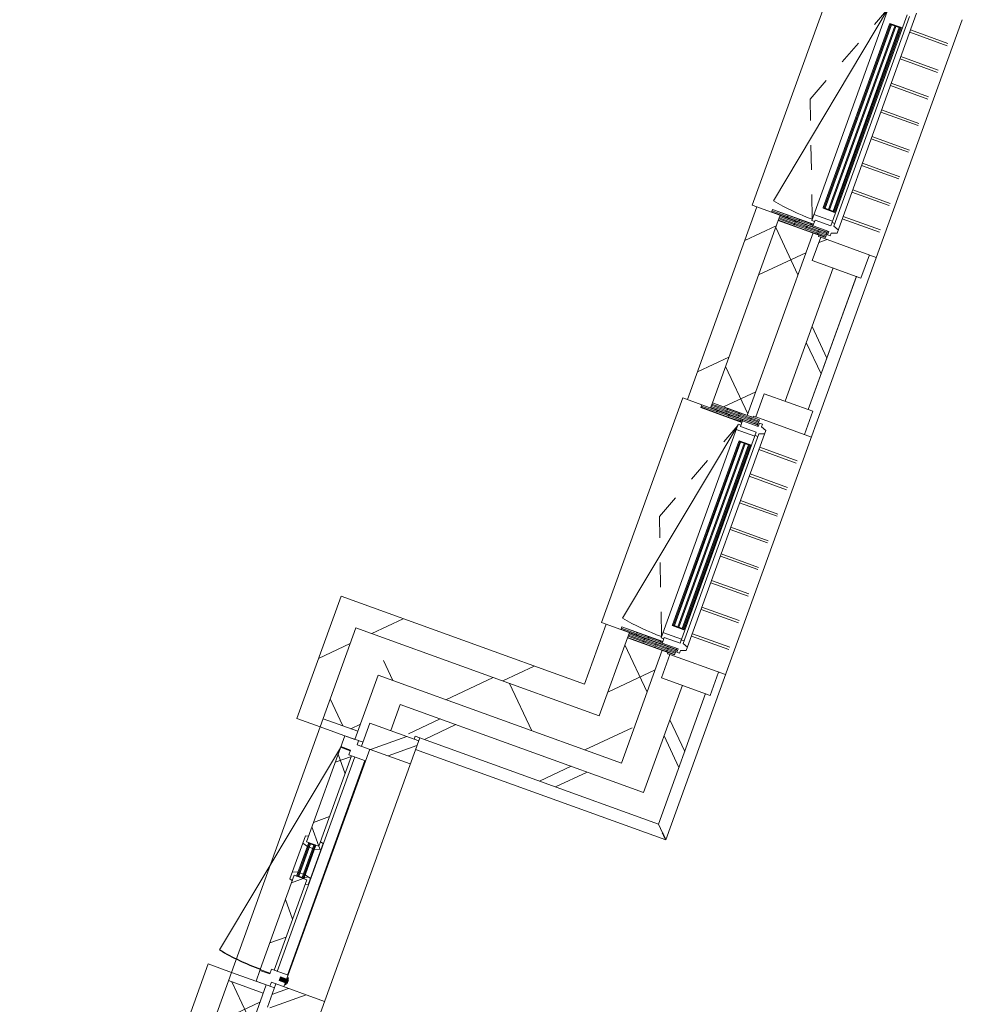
# Model space of a CAD drawing. Header units: metres. Extents: x 136266 to 136452, y 453403 to 453560.
# Tile 93 of 133: x 136435 to 136439, y 453482 to 453486. Entities that reach past the tile are written whole.
import ezdxf

# ---------------------------------------------------------------- set-up
doc = ezdxf.new("R2010")
doc.units = ezdxf.units.M
doc.linetypes.add('GS streep 0_60mm', pattern=[1.2, 0.6, -0.6])
for name, color, linetype, lineweight in [('A-DETL-BEBOUWING', 253, 'Continuous', 9), ('A-DETL-GENF-4', 252, 'Continuous', 9), ('A-FLOR', 192, 'Continuous', 5), ('A-GENM-1', 8, 'Continuous', 5), ('A-GENM-3', 7, 'GS streep 0_60mm', 5)]:
    doc.layers.add(name, color=color, linetype=linetype, lineweight=lineweight)
pattern_1 = [(50.36799999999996, (1194.736809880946, 112.262393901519), (-308.0628471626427, 255.141690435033), [])]
pattern_2 = [(44.99999506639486, (-0.0001550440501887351, -0.000304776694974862), (-141.4213440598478, 141.4213684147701), []), (134.9999950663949, (-0.0001550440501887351, -0.000304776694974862), (-141.4213684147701, -141.4213440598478), [])]
pattern_3 = [(44.999995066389, (-0.0001551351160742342, -0.0003039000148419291), (-141.4213440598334, 141.4213684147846), [])]

# ---------------------------------------------------------------- blocks, each defined once
blk = doc.blocks.new('859-DO-0010 29-09-2022')
at = {"layer": 'A-DETL-BEBOUWING'}
h = blk.add_hatch(dxfattribs=at)
h.set_pattern_fill('FP_601', color=256, angle=45.00000000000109, style=0, pattern_type=2)
h.set_pattern_definition([(140.3680000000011, (154986.8441596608, 89922.17892933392), (-270.577762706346, -326.700649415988), []), (230.3680000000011, (154986.8441596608, 89922.17892933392), (326.700649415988, -270.577762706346), [])])
h.paths.add_polyline_path([(155007.6501118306, 88097.3720915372), (155156.9922684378, 88111.40491947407), (155125.4417936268, 88447.1758682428), (154976.0996370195, 88433.14304030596), (155007.5757894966, 88098.16305524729)])
h.paths.add_polyline_path([(154881.3312723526, 89441.70040459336), (155030.6734289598, 89455.73323253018), (154957.0478583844, 90239.28174752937), (154807.7057017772, 90225.24891959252), (154880.8176628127, 89447.1664130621)])
h.paths.add_polyline_path([(154712.9373371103, 91233.80628387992), (154862.2794937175, 91247.8391118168), (154816.6961910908, 91732.95221590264), (154667.3540344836, 91718.9193879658), (154711.8068272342, 91245.83755681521)])
h = blk.add_hatch(dxfattribs=at)
h.set_pattern_fill('FP_299', color=256, angle=44.99999999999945, style=0, pattern_type=2)
h.set_pattern_definition([(140.3679999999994, (155228.6909422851, 89753.43850260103), (-255.1416904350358, -308.0628471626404), []), (140.3679999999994, (155116.4278412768, 90948.17601958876), (-255.1416904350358, -308.0628471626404), [])])
h.paths.add_polyline_path([(155303.0780086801, 87892.86311798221), (155402.6394464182, 87902.21833660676), (155359.3715602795, 88362.68998614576), (155259.8101225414, 88353.33476752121), (155290.0275831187, 88031.75021235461)])
h.paths.add_polyline_path([(155145.2086943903, 89572.96237981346), (155244.7701321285, 89582.31759843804), (155190.9776250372, 90154.79586543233), (155091.416187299, 90145.4406468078), (155114.7763127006, 89896.8341990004)])
h.paths.add_polyline_path([(154976.814759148, 91365.06825910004), (155076.3761968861, 91374.42347772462), (155054.7422538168, 91604.6593024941), (154955.1808160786, 91595.3040838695)])
for points in [[(154880.628654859, 91138.07483045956), (154954.6284341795, 90350.54385795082), (154958.610891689, 90350.9180666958), (154884.6111123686, 91138.44903920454)], [(154899.5453280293, 91139.85232199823), (154973.5451073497, 90352.32134948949), (154977.5275648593, 90352.69555823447), (154903.5277855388, 91140.22653074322)], [(154918.4620011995, 91141.6298135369), (154992.46178052, 90354.09884102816), (154996.4442380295, 90354.47304977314), (154922.4444587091, 91142.0040222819)], [(155067.9393098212, 89347.74594566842), (155141.9390891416, 88560.21497315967), (155145.9215466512, 88560.58918190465), (155071.9217673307, 89348.12015441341)], [(155086.8559829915, 89349.52343720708), (155160.8557623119, 88561.99246469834), (155164.8382198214, 88562.36667344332), (155090.838440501, 89349.89764595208)], [(155049.0226366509, 89345.96845412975), (155123.0224159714, 88558.437481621), (155127.0048734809, 88558.81169036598), (155053.0050941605, 89346.34266287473)], [(154168.668599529, 87127.88171792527), (154164.6861420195, 87127.50750918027), (154177.6898959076, 86989.11711072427), (154181.6723534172, 86989.49131946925)], [(154187.5852726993, 87129.65920946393), (154183.6028151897, 87129.28500071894), (154196.6065690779, 86990.89460226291), (154200.5890265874, 86991.26881100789)], [(154317.7594298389, 86567.37130346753), (154322.7375017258, 86567.83906439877), (154319.9309361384, 86597.70749572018), (154314.9528642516, 86597.23973478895)], [(154290.2215131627, 86571.83026677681), (154325.068016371, 86575.10459329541), (154323.5741077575, 86591.003279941), (154288.7276045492, 86587.7289534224)]]:
    blk.add_hatch(color=256, dxfattribs=at).paths.add_polyline_path(points)
h = blk.add_hatch(dxfattribs=at)
h.set_pattern_fill('FP_1659', color=256, scale=0.9999999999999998, angle=-174.6320049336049, style=0, pattern_type=2)
h.set_pattern_definition([(5.367995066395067, (154762.7301749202, 90292.10299898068), (-4.75245106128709, 50.57721037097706), [50.79999999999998, 0, 0, 0]), (5.367995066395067, (154763.2054200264, 90287.04527794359), (-4.75245106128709, 50.57721037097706), [50.79999999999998, 0, 0, 0]), (5.367995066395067, (154763.6806651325, 90281.98755690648), (-4.75245106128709, 50.57721037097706), [50.79999999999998, 0, 0, 0]), (5.367995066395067, (154764.1559102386, 90276.92983586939), (-4.75245106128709, 50.57721037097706), [50.79999999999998, 0, 0, 0]), (5.367995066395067, (154764.6311553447, 90271.8721148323), (-4.75245106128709, 50.57721037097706), [50.79999999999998, 0, 0, 0]), (5.367995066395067, (154765.1064004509, 90266.81439379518), (-4.75245106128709, 50.57721037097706), [50.79999999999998, 0, 0, 0]), (5.367995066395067, (154765.581645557, 90261.75667275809), (-4.75245106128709, 50.57721037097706), [50.79999999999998, 0, 0, 0]), (5.367995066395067, (154766.0568906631, 90256.698951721), (-4.75245106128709, 50.57721037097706), [50.79999999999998, 0, 0, 0]), (5.367995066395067, (154766.5321357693, 90251.6412306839), (-4.75245106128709, 50.57721037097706), [50.79999999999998, 0, 0, 0]), (5.367995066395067, (154767.0073808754, 90246.58350964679), (-4.75245106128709, 50.57721037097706), [50.79999999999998, 0, 0, 0])])
h.paths.add_polyline_path([(154783.5932895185, 90257.13298217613), (154767.6871954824, 90255.6383775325), (154768.8098217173, 90243.6910050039), (154945.0335665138, 90260.2497419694), (154943.9109402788, 90272.19711449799), (154804.5249274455, 90259.09980842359)])
h = blk.add_hatch(dxfattribs=at)
h.set_pattern_fill('FP_419', color=256, scale=0.9999999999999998, angle=-174.6320049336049, style=0, pattern_type=2)
h.set_pattern_definition([(5.367995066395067, (154801.6260549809, 90273.66091356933), (-4.75245106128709, 50.57721037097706), [50.79999999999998, 0, 0, 0]), (5.367995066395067, (154802.101300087, 90268.60319253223), (-4.75245106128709, 50.57721037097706), [50.79999999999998, 0, 0, 0]), (5.367995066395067, (154802.5765451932, 90263.54547149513), (-4.75245106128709, 50.57721037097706), [50.79999999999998, 0, 0, 0]), (5.367995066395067, (154803.0517902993, 90258.48775045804), (-4.75245106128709, 50.57721037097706), [50.79999999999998, 0, 0, 0]), (5.367995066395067, (154803.5270354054, 90253.43002942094), (-4.75245106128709, 50.57721037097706), [50.79999999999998, 0, 0, 0]), (5.367995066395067, (154804.0022805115, 90248.37230838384), (-4.75245106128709, 50.57721037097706), [50.79999999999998, 0, 0, 0]), (5.367995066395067, (154804.4775256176, 90243.31458734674), (-4.75245106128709, 50.57721037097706), [50.79999999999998, 0, 0, 0]), (5.367995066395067, (154804.9527707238, 90238.25686630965), (-4.75245106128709, 50.57721037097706), [50.79999999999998, 0, 0, 0]), (5.367995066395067, (154805.4280158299, 90233.19914527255), (-4.75245106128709, 50.57721037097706), [50.79999999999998, 0, 0, 0]), (5.367995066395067, (154805.903260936, 90228.14142423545), (-4.75245106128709, 50.57721037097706), [50.79999999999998, 0, 0, 0])])
h.paths.add_polyline_path([(154805.6475536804, 90247.15243589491), (154807.7057017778, 90225.24891959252), (155009.8154203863, 90244.24001340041), (155007.7572722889, 90266.14352970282)])
h = blk.add_hatch(dxfattribs=at)
h.set_pattern_fill('FP_250', color=256, angle=44.99999999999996, style=0, pattern_type=2)
h.set_pattern_definition(pattern_1)
h.paths.add_polyline_path([(154783.8279827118, 89410.44166966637), (154883.3894204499, 89419.79688829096), (154805.6475536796, 90247.1524358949), (154706.0861159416, 90237.79721727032), (154780.3771687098, 89447.1664130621)])
h = blk.add_hatch(dxfattribs=at)
h.set_pattern_fill('FP_311', color=256, angle=5.367995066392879, style=0, pattern_type=2)
h.set_pattern_definition([(44.99999506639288, (-1915.481168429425, 20385.204072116), (-282.8426881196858, 282.8427368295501), []), (44.99999506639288, (-715.4814785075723, 20385.20466922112), (-282.8426881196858, 282.8427368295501), [])])
h.paths.add_polyline_path([(155001.8108933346, 90137.0209500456), (155210.8899125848, 90156.66690915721), (155201.5346939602, 90256.22834689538), (154992.4556747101, 90236.58238778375), (154999.7313900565, 90159.15173548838)])
h = blk.add_hatch(dxfattribs=at)
h.set_pattern_fill('FP_1658', color=256, scale=0.9999999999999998, angle=-174.6320049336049, style=0, pattern_type=2)
h.set_pattern_definition([(5.367995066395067, (154849.5967477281, 89367.63920746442), (4.75245106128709, -50.57721037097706), [50.79999999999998, 0, 0, 0]), (5.367995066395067, (154849.1215026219, 89372.69692850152), (4.75245106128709, -50.57721037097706), [50.79999999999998, 0, 0, 0]), (5.367995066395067, (154848.6462575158, 89377.75464953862), (4.75245106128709, -50.57721037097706), [50.79999999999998, 0, 0, 0]), (5.367995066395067, (154848.1710124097, 89382.81237057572), (4.75245106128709, -50.57721037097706), [50.79999999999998, 0, 0, 0]), (5.367995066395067, (154847.6957673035, 89387.87009161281), (4.75245106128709, -50.57721037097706), [50.79999999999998, 0, 0, 0]), (5.367995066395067, (154847.2205221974, 89392.92781264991), (4.75245106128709, -50.57721037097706), [50.79999999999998, 0, 0, 0]), (5.367995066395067, (154846.7452770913, 89397.98553368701), (4.75245106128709, -50.57721037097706), [50.79999999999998, 0, 0, 0]), (5.367995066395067, (154846.2700319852, 89403.0432547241), (4.75245106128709, -50.57721037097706), [50.79999999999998, 0, 0, 0]), (5.367995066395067, (154845.794786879, 89408.1009757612), (4.75245106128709, -50.57721037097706), [50.79999999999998, 0, 0, 0]), (5.367995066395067, (154845.3195417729, 89413.1586967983), (4.75245106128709, -50.57721037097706), [50.79999999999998, 0, 0, 0])])
h.paths.add_polyline_path([(154883.3894204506, 89419.79688829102), (154846.5516884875, 89416.33545739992), (154847.6743147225, 89404.38808487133), (155023.898059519, 89420.94682183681), (155022.775433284, 89432.8941943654)])
h = blk.add_hatch(dxfattribs=at)
h.set_pattern_fill('FP_939', color=256, scale=0.9999999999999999, angle=-116.41000493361, style=0, pattern_type=2)
h.set_pattern_definition([(5.367995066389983, (154884.3767273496, 89393.00348368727), (4.752451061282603, -50.57721037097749), [50.79999999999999, 0, 0, 0]), (5.367995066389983, (154883.9006205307, 89398.0610940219), (4.752451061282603, -50.57721037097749), [50.79999999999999, 0, 0, 0]), (5.367995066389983, (154883.4258541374, 89403.11915519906), (4.752451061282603, -50.57721037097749), [50.79999999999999, 0, 0, 0]), (5.367995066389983, (154882.9506429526, 89408.1763207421), (4.752451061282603, -50.57721037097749), [50.79999999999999, 0, 0, 0]), (5.367995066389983, (154882.4749809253, 89413.23482671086), (4.752451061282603, -50.57721037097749), [50.79999999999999, 0, 0, 0]), (5.367995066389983, (154881.9997697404, 89418.2919922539), (4.752451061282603, -50.57721037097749), [50.79999999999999, 0, 0, 0]), (5.367995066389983, (154881.5250033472, 89423.35005343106), (4.752451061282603, -50.57721037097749), [50.79999999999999, 0, 0, 0]), (5.367995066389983, (154881.0497921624, 89428.40721897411), (4.752451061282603, -50.57721037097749), [50.79999999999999, 0, 0, 0]), (5.367995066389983, (154880.5741301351, 89433.46572494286), (4.752451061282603, -50.57721037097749), [50.79999999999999, 0, 0, 0]), (5.367995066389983, (154880.0989189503, 89438.5228904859), (4.752451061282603, -50.57721037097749), [50.79999999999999, 0, 0, 0])])
h.paths.add_polyline_path([(154881.3312723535, 89441.70040459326), (154883.3894204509, 89419.79688829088), (155085.4991390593, 89438.78798209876), (155083.4409909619, 89460.69149840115), (154888.5066076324, 89442.37462979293)])
h = blk.add_hatch(dxfattribs=at)
h.set_pattern_fill('FP_1659', color=256, scale=0.9999999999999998, angle=-174.6320049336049, style=0, pattern_type=2)
h.set_pattern_definition([(5.367995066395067, (154931.1241101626, 88499.99711969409), (-4.75245106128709, 50.57721037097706), [50.79999999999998, 0, 0, 0]), (5.367995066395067, (154931.5993552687, 88494.93939865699), (-4.75245106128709, 50.57721037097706), [50.79999999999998, 0, 0, 0]), (5.367995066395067, (154932.0746003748, 88489.88167761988), (-4.75245106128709, 50.57721037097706), [50.79999999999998, 0, 0, 0]), (5.367995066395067, (154932.549845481, 88484.8239565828), (-4.75245106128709, 50.57721037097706), [50.79999999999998, 0, 0, 0]), (5.367995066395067, (154933.0250905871, 88479.7662355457), (-4.75245106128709, 50.57721037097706), [50.79999999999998, 0, 0, 0]), (5.367995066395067, (154933.5003356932, 88474.70851450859), (-4.75245106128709, 50.57721037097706), [50.79999999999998, 0, 0, 0]), (5.367995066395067, (154933.9755807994, 88469.65079347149), (-4.75245106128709, 50.57721037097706), [50.79999999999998, 0, 0, 0]), (5.367995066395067, (154934.4508259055, 88464.5930724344), (-4.75245106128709, 50.57721037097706), [50.79999999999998, 0, 0, 0]), (5.367995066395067, (154934.9260710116, 88459.53535139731), (-4.75245106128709, 50.57721037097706), [50.79999999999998, 0, 0, 0]), (5.367995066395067, (154935.4013161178, 88454.4776303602), (-4.75245106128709, 50.57721037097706), [50.79999999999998, 0, 0, 0])])
h.paths.add_polyline_path([(154951.9872247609, 88465.02710288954), (154936.0811307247, 88463.5324982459), (154937.2037569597, 88451.5851257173), (155113.4275017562, 88468.1438626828), (155112.3048755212, 88480.0912352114), (154972.9188626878, 88466.993929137)])
h = blk.add_hatch(dxfattribs=at)
h.set_pattern_fill('FP_419', color=256, scale=0.9999999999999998, angle=-174.6320049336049, style=0, pattern_type=2)
h.set_pattern_definition([(5.367995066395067, (154970.0199902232, 88481.55503428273), (-4.75245106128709, 50.57721037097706), [50.79999999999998, 0, 0, 0]), (5.367995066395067, (154970.4952353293, 88476.49731324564), (-4.75245106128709, 50.57721037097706), [50.79999999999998, 0, 0, 0]), (5.367995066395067, (154970.9704804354, 88471.43959220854), (-4.75245106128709, 50.57721037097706), [50.79999999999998, 0, 0, 0]), (5.367995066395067, (154971.4457255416, 88466.38187117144), (-4.75245106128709, 50.57721037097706), [50.79999999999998, 0, 0, 0]), (5.367995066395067, (154971.9209706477, 88461.32415013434), (-4.75245106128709, 50.57721037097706), [50.79999999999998, 0, 0, 0]), (5.367995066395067, (154972.3962157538, 88456.26642909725), (-4.75245106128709, 50.57721037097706), [50.79999999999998, 0, 0, 0]), (5.367995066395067, (154972.87146086, 88451.20870806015), (-4.75245106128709, 50.57721037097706), [50.79999999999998, 0, 0, 0]), (5.367995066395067, (154973.3467059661, 88446.15098702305), (-4.75245106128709, 50.57721037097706), [50.79999999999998, 0, 0, 0]), (5.367995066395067, (154973.8219510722, 88441.09326598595), (-4.75245106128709, 50.57721037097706), [50.79999999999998, 0, 0, 0]), (5.367995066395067, (154974.2971961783, 88436.03554494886), (-4.75245106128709, 50.57721037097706), [50.79999999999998, 0, 0, 0])])
h.paths.add_polyline_path([(154974.0414889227, 88455.04655660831), (154976.0996370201, 88433.14304030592), (155178.2093556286, 88452.13413411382), (155176.1512075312, 88474.03765041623)])
h = blk.add_hatch(dxfattribs=at)
h.set_pattern_fill('FP_250', color=256, angle=44.99999999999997, style=0, pattern_type=2)
h.set_pattern_definition([(50.36799999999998, (1194.736809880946, 112.2623939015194), (-308.0628471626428, 255.1416904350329), [])])
h.paths.add_polyline_path([(153862.6935778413, 87989.78707735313), (155007.5757894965, 88098.16305524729), (154998.294893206, 88196.93352927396), (153853.3383592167, 88089.34851509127)])
h = blk.add_hatch(dxfattribs=at)
h.set_pattern_fill('FP_600', color=256, angle=45.00000000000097, style=0, pattern_type=2)
h.set_pattern_definition([(50.36800000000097, (154648.3281018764, 87912.94773851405), (-326.7006494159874, 270.5777627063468), []), (140.368000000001, (154648.3281018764, 87912.94773851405), (-270.5777627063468, -326.7006494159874), [])])
h.paths.add_polyline_path([(154125.6300001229, 87863.8329673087), (155171.0250963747, 87962.06276286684), (155156.9922684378, 88111.40491947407), (154111.597172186, 88013.1751239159)])
h = blk.add_hatch(dxfattribs=at)
h.set_pattern_fill('FP_250', color=256, angle=44.99999999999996, style=0, pattern_type=2)
h.set_pattern_definition(pattern_1)
h.paths.add_polyline_path([(153902.616973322, 87564.90864180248), (154002.1784110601, 87574.26386042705), (153962.2550155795, 87999.14229597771), (153862.6935778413, 87989.78707735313), (153894.7628162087, 87648.49526930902)])
h = blk.add_hatch(dxfattribs=at)
h.set_pattern_fill('FP_599', color=256, angle=45.0000000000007, style=0, pattern_type=2)
h.set_pattern_definition([(140.3680000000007, (154279.4071596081, 86227.28224680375), (-270.5777627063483, -326.700649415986), []), (230.3680000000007, (154279.4071596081, 86227.28224680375), (326.7006494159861, -270.5777627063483), [])])
h.paths.add_polyline_path([(154297.8751941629, 84427.3575141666), (154447.2173507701, 84441.39034210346), (154416.928119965, 84763.73870059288), (154267.5859633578, 84749.70587265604), (154290.9722725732, 84500.82076774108)])
h.paths.add_polyline_path([(154172.8175986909, 85758.26323694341), (154322.1597552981, 85772.2960648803), (154253.8666593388, 86499.09456036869), (154104.5245027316, 86485.06173243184), (154164.2141458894, 85849.82412555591)])
h.paths.add_polyline_path([(153998.9040844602, 87609.11036449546), (154148.2462410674, 87623.14319243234), (154111.5971721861, 88013.17512391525), (153962.2550155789, 87999.14229597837), (153995.203310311, 87648.49526930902)])
h = blk.add_hatch(dxfattribs=at)
h.set_pattern_fill('FP_300', color=256, angle=45.00000000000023, style=0, pattern_type=2)
h.set_pattern_definition([(50.36800000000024, (154839.5163404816, 87748.86431704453), (-308.0628471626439, 255.1416904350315), []), (50.36800000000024, (156034.2538574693, 87861.12741805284), (-308.0628471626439, 255.1416904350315), [])])
h.paths.add_polyline_path([(154267.0381310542, 87695.07188468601), (155411.9946650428, 87802.65689886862), (155402.6394464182, 87902.21833660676), (154257.6829124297, 87794.63332242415)])
h = blk.add_hatch(dxfattribs=at)
h.set_pattern_fill('FP_1057', color=256, angle=5.367995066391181, style=0, pattern_type=2)
h.set_pattern_definition([(44.99999506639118, (-0.0001550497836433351, -0.000304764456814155), (-282.8426881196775, 282.8427368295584), []), (44.99999506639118, (1199.999534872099, 0.0002923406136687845), (-282.8426881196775, 282.8427368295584), [])])
h.paths.add_polyline_path([(154187.9574580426, 87574.64557046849), (154397.0364772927, 87594.2915295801), (154387.6812586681, 87693.85296731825), (154178.602239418, 87674.20700820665), (154181.0182244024, 87648.495269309)])
h = blk.add_hatch(dxfattribs=at)
h.set_pattern_fill('FP_301', color=256, angle=45.00000000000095, style=0, pattern_type=2)
h.set_pattern_definition([(140.368000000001, (154509.2670680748, 86186.11519711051), (-255.1416904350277, -308.0628471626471), []), (140.368000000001, (154397.0039670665, 87380.85271409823), (-255.1416904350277, -308.0628471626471), [])])
h.paths.add_polyline_path([(154552.3722991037, 84658.44803367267), (154651.9337368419, 84667.80325229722), (154650.7643345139, 84680.24843201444), (154551.2028967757, 84670.89321338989)])
h.paths.add_polyline_path([(154436.6014686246, 85890.52082568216), (154536.1629063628, 85899.87604430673), (154512.9900298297, 86146.48972558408), (154493.1644337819, 86144.62682776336), (154473.5184746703, 86353.70584701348), (154493.3433052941, 86355.57689073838), (154482.3703992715, 86472.35431130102), (154382.8089615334, 86462.99909267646), (154398.1727957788, 86299.49191149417)])
h.paths.add_polyline_path([(154268.2075333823, 87682.62670496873), (154367.7689711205, 87691.98192359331), (154366.5995687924, 87704.42710331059), (154267.0381310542, 87695.07188468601)])
h = blk.add_hatch(dxfattribs=at)
h.set_pattern_fill('FP_784', color=256, angle=-84.63200493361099, style=0, pattern_type=2)
h.set_pattern_definition(pattern_3)
h.paths.add_polyline_path([(154002.1784109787, 87574.26386128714), (154151.5205675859, 87588.296689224), (154148.2462410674, 87623.14319243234), (153998.9040844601, 87609.1103644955)])
h = blk.add_hatch(dxfattribs=at)
h.set_pattern_fill('FP_602', color=256, scale=0.9999999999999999, angle=95.36799506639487, style=0, pattern_type=2)
h.set_pattern_definition(pattern_2)
h.paths.add_polyline_path([(154202.1076909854, 86579.60548539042), (154243.9234948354, 86583.53467721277), (154242.3331076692, 86600.46012162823), (154254.2804801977, 86601.58274786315), (154217.7951275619, 86989.87235504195), (154164.0319511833, 86984.82053698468), (154186.1756518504, 86749.15969743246)])
h.paths.add_polyline_path([(154150.4668841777, 87129.18462170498), (154204.2300605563, 87134.23643976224), (154167.7447079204, 87522.526046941), (154155.7973353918, 87521.40342070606), (154154.2069482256, 87538.32886512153), (154112.3911443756, 87534.39967329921), (154143.9229429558, 87198.82748337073)])
h = blk.add_hatch(dxfattribs=at)
h.set_pattern_fill('FP_602', color=256, scale=0.9999999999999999, angle=95.36799506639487, style=0, pattern_type=2)
h.set_pattern_definition(pattern_2)
h.paths.add_polyline_path([(154166.2285355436, 86961.4437346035), (154164.0319511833, 86984.82053698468), (154173.9880949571, 86985.75605884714), (154172.3977077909, 87002.68150326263), (154151.0456706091, 86994.75432566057), (154153.9803562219, 86963.52239718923)])
h.paths.add_polyline_path([(154219.5726191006, 86970.9556818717), (154231.2191848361, 86975.27959692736), (154228.7787937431, 87001.25107398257), (154203.2617534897, 87005.58162103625), (154204.8521406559, 86988.65617662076), (154217.7951275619, 86989.87235504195)])
h.paths.add_polyline_path([(154162.0134151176, 87113.19469915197), (154160.4230279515, 87130.12014356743), (154150.4668841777, 87129.18462170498), (154148.2702998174, 87152.56142408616), (154136.6237340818, 87148.2375090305), (154139.5584196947, 87117.00558055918)])
h.paths.add_polyline_path([(154192.8774608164, 87116.09481692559), (154217.1411394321, 87125.10297329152), (154214.7007483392, 87151.07445034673), (154202.4525690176, 87153.1531129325), (154204.2300605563, 87134.23643976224), (154191.2870736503, 87133.02026134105)])
h = blk.add_hatch(color=256, dxfattribs=at)
h.paths.add_polyline_path([(154191.5677302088, 87130.03341820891), (154187.5852726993, 87129.65920946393), (154188.8950033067, 87115.72060818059), (154192.8774608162, 87116.09481692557)])
h.paths.add_polyline_path([(154204.571484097, 86991.64301975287), (154203.2617534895, 87005.58162103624), (154199.27929598, 87005.20741229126), (154200.5890265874, 86991.26881100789)])
h.paths.add_polyline_path([(154164.6861420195, 87127.50750918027), (154160.70368451, 87127.1333004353), (154162.0134151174, 87113.19469915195), (154165.9958726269, 87113.56890789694)])
h.paths.add_polyline_path([(154177.6898959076, 86989.11711072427), (154176.3801653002, 87003.05571200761), (154172.3977077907, 87002.68150326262), (154173.7074383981, 86988.74290197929)])
h = blk.add_hatch(dxfattribs=at)
h.set_pattern_fill('FP_1056', color=256, angle=5.367995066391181, style=0, pattern_type=2)
h.set_pattern_definition([(44.99999506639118, (-0.0001550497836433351, -0.0003047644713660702), (-282.8426881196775, 282.8427368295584), []), (44.99999506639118, (1199.999534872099, 0.0002923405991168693), (-282.8426881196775, 282.8427368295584), [])])
h.paths.add_polyline_path([(154293.203667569, 86454.57939591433), (154502.2826868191, 86474.22535502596), (154492.9274681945, 86573.78679276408), (154283.8484489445, 86554.14083365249)])
h = blk.add_hatch(dxfattribs=at)
h.set_pattern_fill('FP_250', color=256, angle=44.99999999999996, style=0, pattern_type=2)
h.set_pattern_definition([(50.36799999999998, (1194.736809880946, 112.2623939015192), (-308.0628471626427, 255.141690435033), [])])
h.paths.add_polyline_path([(154212.3465843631, 84268.66013893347), (154311.9080221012, 84278.01535755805), (154265.5278152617, 84771.60938895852), (154165.9663775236, 84762.25417033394), (154190.5317784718, 84500.82076774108)])
h.paths.add_polyline_path([(154075.3143090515, 85727.00450201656), (154174.8757467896, 85736.35972064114), (154101.2501762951, 86519.9082347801), (154001.6887385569, 86510.55301615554), (154063.773651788, 85849.82412555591)])
h = blk.add_hatch(dxfattribs=at)
h.set_pattern_fill('FP_784', color=256, angle=-84.63200493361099, style=0, pattern_type=2)
h.set_pattern_definition(pattern_3)
h.paths.add_polyline_path([(154104.5245027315, 86485.06173243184), (154253.8666593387, 86499.0945603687), (154250.5923328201, 86533.94106357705), (154101.2501762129, 86519.90823564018)])
blk.add_arc((154112.5782487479, 87532.4084445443), 954.9999999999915, 264.3679950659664, 275.3679950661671)
blk.add_open_spline([(155466.4459958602, 87757.62825764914), (155466.513824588, 87757.57160005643), (155466.0923661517, 87757.92071904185), (155464.2057210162, 87759.48543756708), (155461.9449320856, 87761.3530239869), (155459.9141943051, 87763.03939748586), (155457.5623493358, 87764.98322518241), (155454.9439544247, 87767.15509038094), (155452.0883131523, 87769.51930922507), (155448.0244842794, 87772.87775268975), (155444.8228502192, 87775.57457418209), (155442.5903869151, 87777.38578932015)], degree=3, knots=[0.5, 0.5, 0.5, 0.5, 0.5833333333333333, 0.6666666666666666, 0.7083333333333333, 0.75, 0.7916666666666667, 0.8333333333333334, 0.875, 0.9166666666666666, 1, 1, 1, 1])
for p, q in [((155466.4585533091, 87757.61824518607), (155135.5236493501, 91279.54073129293)), ((154686.1738283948, 90235.9261735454), (154595.5217599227, 91200.67650522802)), ((154963.6054439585, 91152.9020177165), (155123.9847895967, 91167.97194715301)), ((154964.540965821, 91142.94587394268), (155124.9203114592, 91158.0158033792)), ((154974.3639453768, 91038.40636431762), (155134.743291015, 91053.47629375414)), ((154975.2994672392, 91028.4502205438), (155135.6788128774, 91043.52014998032)), ((154985.1224467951, 90923.91071091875), (155145.5017924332, 90938.98064035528)), ((154986.0579686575, 90913.95456714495), (155146.4373142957, 90929.02449658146)), ((154995.8809482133, 90809.41505751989), (155156.2602938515, 90824.4849869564)), ((154996.8164700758, 90799.45891374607), (155157.195815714, 90814.52884318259)), ((155006.6394496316, 90694.91940412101), (155167.0187952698, 90709.98933355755)), ((155007.574971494, 90684.96326034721), (155167.9543171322, 90700.03318978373)), ((155017.3979510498, 90580.42375072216), (155177.777296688, 90595.49368015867)), ((155018.3334729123, 90570.46760694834), (155178.7128185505, 90585.53753638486)), ((155028.1564524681, 90465.92809732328), (155188.5357981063, 90480.99802675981)), ((155029.0919743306, 90455.97195354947), (155189.4713199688, 90471.041882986)), ((155038.9149538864, 90351.43244392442), (155199.2942995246, 90366.50237336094)), ((155039.8504757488, 90341.4763001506), (155200.229821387, 90356.54622958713)), ((155007.757272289, 90266.14352970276), (155007.2894646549, 90271.12209861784)), ((154768.8098217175, 90243.6910050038), (154686.1738283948, 90235.9261735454)), ((154706.0861159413, 90237.79721727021), (154783.8279827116, 89410.44166966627)), ((155030.6734289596, 89455.73323253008), (154957.0478583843, 90239.28174752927)), ((154982.5110459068, 90235.64794791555), (154981.9497327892, 90241.6216341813)), ((154992.4382269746, 90236.58074831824), (154982.5110459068, 90235.64794791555)), ((155231.4031252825, 90259.03491248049), (154992.4556747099, 90236.58238778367)), ((154992.4556747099, 90236.58238778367), (155001.8108933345, 90137.02095004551)), ((155210.8899125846, 90156.66690915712), (155201.53469396, 90256.22834689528)), ((154881.3312723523, 89441.70040459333), (154807.7057017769, 90225.24891959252)), ((155001.8108933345, 90137.02095004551), (155210.8899125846, 90156.66690915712)), ((155244.7701321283, 89582.31759843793), (155190.977625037, 90154.79586543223)), ((155244.8215705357, 89582.32243180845), (155191.0290634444, 90154.80069880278)), ((155091.4161872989, 90145.44064680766), (155145.2086943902, 89572.96237981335)), ((155264.682419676, 89584.18864216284), (155055.6034004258, 89564.54268305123)), ((155055.6034004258, 89564.54268305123), (155064.9586190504, 89464.98124531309)), ((155274.0376383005, 89484.6272044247), (155264.682419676, 89584.18864216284)), ((155064.9586190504, 89464.98124531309), (155303.9060696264, 89487.4337700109)), ((155055.0139902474, 89464.04680544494), (155063.0538788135, 89464.80226777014)), ((155055.5753033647, 89458.07311918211), (155055.0139902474, 89464.04680544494)), ((155063.0538788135, 89464.80226777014), (155064.9411713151, 89464.97960584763)), ((155085.9668999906, 89433.8099102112), (155085.4991390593, 89438.78798209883)), ((154846.5516884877, 89416.33545739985), (154763.9156951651, 89408.57062594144)), ((154854.5677636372, 88443.82029425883), (154763.9156951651, 89408.57062594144)), ((155131.999379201, 89360.7961384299), (155292.3787248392, 89375.86606786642)), ((155132.9349010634, 89350.83999465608), (155293.3142467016, 89365.9099240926)), ((155142.7578806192, 89246.30048503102), (155303.1372262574, 89261.37041446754)), ((155143.6934024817, 89236.34434125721), (155304.0727481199, 89251.41427069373)), ((155153.5163820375, 89131.80483163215), (155313.8957276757, 89146.87476106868)), ((155154.4519039, 89121.84868785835), (155314.8312495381, 89136.91861729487)), ((155164.2748834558, 89017.30917823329), (155324.654229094, 89032.37910766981)), ((155165.2104053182, 89007.35303445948), (155325.5897509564, 89022.422963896)), ((155175.033384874, 88902.81352483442), (155335.4127305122, 88917.88345427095)), ((155175.9689067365, 88892.85738106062), (155336.3482523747, 88907.92731049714)), ((155185.7918862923, 88788.31787143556), (155346.1712319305, 88803.38780087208)), ((155186.7274081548, 88778.36172766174), (155347.106753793, 88793.43165709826)), ((155196.5503877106, 88673.82221803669), (155356.9297333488, 88688.89214747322)), ((155197.485909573, 88663.86607426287), (155357.8652552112, 88678.9360036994)), ((155207.3088891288, 88559.32656463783), (155367.688234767, 88574.39649407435)), ((155208.2444109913, 88549.37042086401), (155368.6237566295, 88564.44035030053)), ((155176.1512075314, 88474.03765041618), (155175.6834466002, 88479.01572230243)), ((154937.2037569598, 88451.58512571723), (154854.5677636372, 88443.82029425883)), ((154874.4800511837, 88445.69133798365), (154898.7334554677, 88187.57831064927)), ((154976.0996370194, 88433.14304030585), (155007.6501118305, 88097.3720915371)), ((155171.0250963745, 87962.06276286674), (155125.4417936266, 88447.17586824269)), ((155150.9049811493, 88443.54206862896), (155150.3436680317, 88449.5157548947)), ((155160.8321622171, 88444.47486903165), (155150.9049811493, 88443.54206862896)), ((155399.7970605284, 88466.92903319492), (155160.8496099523, 88444.47650849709)), ((155160.8496099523, 88444.47650849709), (155170.2048285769, 88344.91507075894)), ((155379.283847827, 88364.56102987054), (155369.9286292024, 88464.1224676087)), ((155399.2182034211, 88466.94976714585), (155399.7900631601, 88467.00350153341)), ((155170.2048285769, 88344.91507075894), (155379.283847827, 88364.56102987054)), ((155259.8101225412, 88353.33476752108), (155303.0780086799, 87892.8631179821)), ((155411.9946650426, 87802.65689886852), (155359.3715602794, 88362.68998614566)), ((155412.0439394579, 87802.6847621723), (155359.4229986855, 88362.69481951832)), ((154898.7334554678, 88187.57831064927), (153853.3383592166, 88089.34851509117)), ((153853.3383592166, 88089.34851509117), (153902.6169733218, 87564.90864180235)), ((155007.6501118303, 88097.3720915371), (153962.2550155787, 87999.14229597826)), ((154002.1784110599, 87574.26386042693), (153962.2550155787, 87999.14229597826)), ((154125.6300001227, 87863.8329673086), (155171.0250963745, 87962.06276286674)), ((155303.0780086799, 87892.8631179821), (154257.6829124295, 87794.63332242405)), ((154151.5205675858, 87588.29668922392), (154125.6300001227, 87863.8329673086)), ((154257.6829124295, 87794.63332242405), (154268.2075333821, 87682.62670496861)), ((154366.5995687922, 87704.42710331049), (155411.9946650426, 87802.65689886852)), ((155442.5903869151, 87777.38578932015), (155412.0439394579, 87802.6847621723)), ((154391.183550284, 87656.58038153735), (155466.458172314, 87757.61778516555)), ((154387.6812586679, 87693.85296731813), (154178.6022394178, 87674.20700820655)), ((154178.6022394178, 87674.20700820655), (154187.9574580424, 87574.64557046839)), ((154367.7689711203, 87691.9819235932), (154366.5995687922, 87704.42710331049)), ((154502.2826868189, 86474.22535502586), (154386.5118563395, 87706.29814703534)), ((154148.2462410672, 87623.14319243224), (153998.90408446, 87609.11036449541)), ((154186.3670708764, 87591.57101488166), (154107.7135350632, 87584.18039216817)), ((154169.0407848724, 87572.86807892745), (154167.4503977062, 87589.79352334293)), ((154397.0364772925, 87594.29152957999), (154169.0407848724, 87572.86807892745)), ((153902.6169733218, 87564.90864180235), (154002.1784110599, 87574.26386042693)), ((154002.1784109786, 87574.26386128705), (154151.5205675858, 87588.29668922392)), ((154107.7135350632, 87584.18039216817), (154150.4668841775, 87129.18462170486)), ((154318.6949521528, 86557.41516016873), (154222.8039612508, 87577.9198969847)), ((154112.5782487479, 87532.4084445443), (154018.855685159, 86582.0184819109)), ((154112.1104878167, 87537.38651643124), (154153.9262916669, 87541.31570825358)), ((154154.2069482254, 87538.32886512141), (154112.3911443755, 87534.39967329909)), ((154153.9262916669, 87541.31570825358), (154155.7973353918, 87521.40342070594)), ((154155.7973353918, 87521.40342070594), (154227.4815705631, 87528.13917811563)), ((154204.2300605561, 87134.23643976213), (154167.7447079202, 87522.52604694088)), ((154181.0511012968, 87523.7763725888), (154267.5868735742, 86602.83307351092)), ((154311.6141531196, 86606.97006505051), (154225.0783808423, 87527.91336412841)), ((154148.2702998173, 87152.56142408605), (154136.6237340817, 87148.23750903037)), ((154214.7007483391, 87151.07445034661), (154202.4525690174, 87153.15311293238)), ((154214.7007483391, 87151.07445034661), (154228.778793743, 87001.25107398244)), ((154136.6237340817, 87148.23750903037), (154153.9803562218, 86963.52239718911)), ((154139.5584196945, 87117.00558055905), (154162.0134151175, 87113.19469915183)), ((154150.4668841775, 87129.18462170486), (154204.2300605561, 87134.23643976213)), ((154173.988094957, 86985.75605884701), (154160.4230279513, 87130.12014356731)), ((154160.7036845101, 87127.13330043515), (154160.4230279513, 87130.1201435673)), ((154191.5677302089, 87130.03341820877), (154160.4230279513, 87130.1201435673)), ((154160.7036845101, 87127.13330043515), (154191.2870736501, 87133.02026134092)), ((154191.5677302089, 87130.03341820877), (154160.7036845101, 87127.13330043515)), ((154162.0134151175, 87113.1946991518), (154165.995872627, 87113.56890789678)), ((154164.6861420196, 87127.50750918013), (154177.6898959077, 86989.1171107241)), ((154181.6723534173, 86989.49131946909), (154168.6685995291, 87127.8817179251)), ((154169.9783301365, 87113.94311664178), (154184.9125457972, 87115.34639943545)), ((154183.6028151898, 87129.2850007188), (154196.606569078, 86990.89460226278)), ((154200.5890265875, 86991.26881100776), (154187.5852726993, 87129.65920946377)), ((154188.8950033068, 87115.72060818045), (154192.8774608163, 87116.09481692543)), ((154191.2870736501, 87133.02026134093), (154204.8521406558, 86988.65617662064)), ((154192.8774608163, 87116.09481692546), (154217.141139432, 87125.1029732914)), ((154172.3977077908, 87002.68150326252), (154151.045670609, 86994.75432566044)), ((154176.3801653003, 87003.05571200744), (154172.3977077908, 87002.68150326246)), ((154204.571484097, 86991.64301975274), (154173.7074383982, 86988.74290197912)), ((154173.9880949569, 86985.75605884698), (154204.571484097, 86991.64301975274)), ((154195.2968384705, 87004.83320354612), (154180.3626228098, 87003.42992075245)), ((154203.2617534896, 87005.58162103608), (154199.2792959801, 87005.2074122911)), ((154228.778793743, 87001.25107398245), (154203.2617534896, 87005.58162103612)), ((154204.8521406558, 86988.6561766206), (154204.571484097, 86991.64301975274)), ((154231.2191848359, 86975.27959692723), (154228.778793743, 87001.25107398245)), ((154153.9803562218, 86963.52239718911), (154166.2285355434, 86961.44373460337)), ((154217.7951275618, 86989.87235504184), (154164.0319511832, 86984.82053698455)), ((154164.0319511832, 86984.82053698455), (154202.1076909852, 86579.60548539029)), ((154173.7074383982, 86988.74290197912), (154173.9880949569, 86985.75605884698)), ((154204.8521406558, 86988.6561766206), (154173.7074383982, 86988.74290197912)), ((154254.2804801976, 86601.58274786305), (154217.7951275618, 86989.87235504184)), ((154219.5726191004, 86970.95568187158), (154231.2191848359, 86975.27959692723)), ((154314.0173428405, 86607.19587903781), (154242.3331076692, 86600.46012162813)), ((154242.3331076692, 86600.46012162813), (154244.2041513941, 86580.54783408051)), ((154319.9309361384, 86597.70749572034), (154314.9528642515, 86597.23973478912)), ((154314.9528642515, 86597.23973478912), (154317.7594298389, 86567.37130346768)), ((154322.7375017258, 86567.83906439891), (154319.9309361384, 86597.70749572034)), ((154202.1076909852, 86579.60548539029), (154243.9234948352, 86583.53467721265)), ((154202.388347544, 86576.61864225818), (154202.1076909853, 86579.6054853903)), ((154244.2041513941, 86580.54783408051), (154202.3883475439, 86576.61864225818)), ((154202.3883475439, 86576.61864225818), (154206.7853002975, 86529.82476652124)), ((154264.9317757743, 86552.36334211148), (154492.9274681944, 86573.78679276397)), ((154266.5221629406, 86535.437897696), (154264.9317757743, 86552.36334211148)), ((154283.8484489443, 86554.14083365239), (154293.2036675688, 86454.57939591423)), ((154323.5726445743, 86591.01885163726), (154288.726141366, 86587.74452511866)), ((154323.5741077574, 86591.00327994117), (154288.7276045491, 86587.72895342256)), ((154288.7276045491, 86587.72895342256), (154290.2215131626, 86571.83026677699)), ((154290.2215131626, 86571.83026677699), (154325.068016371, 86575.10459329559)), ((154290.2229763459, 86571.81469508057), (154325.0694795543, 86575.08902159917)), ((154317.7594298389, 86567.37130346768), (154322.7375017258, 86567.83906439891)), ((154325.068016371, 86575.10459329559), (154323.5741077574, 86591.00327994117)), ((154101.2501762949, 86519.90823477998), (154001.6887385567, 86510.5530161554)), ((154250.59233282, 86533.94106357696), (154101.2501762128, 86519.90823564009)), ((154172.817598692, 85758.26323694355), (154101.2501762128, 86519.90823564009)), ((154206.7853002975, 86529.82476652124), (154285.4388361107, 86537.21538923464)), ((154322.159755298, 85772.29606488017), (154250.59233282, 86533.94106357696)), ((154001.6887385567, 86510.5530161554), (154076.4837113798, 85714.55932229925)), ((154253.8666593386, 86499.09456036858), (154104.5245027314, 86485.06173243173))]:
    blk.add_line(p, q, dxfattribs=at)
at = {"layer": 'A-DETL-GENF-4'}
for p, q in [((154943.910940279, 90272.19711449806), (154767.6871954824, 90255.63837753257)), ((154768.8098217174, 90243.69100500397), (155007.757272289, 90266.14352970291)), ((154945.0335665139, 90260.24974196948), (154943.910940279, 90272.19711449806)), ((155009.8154203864, 90244.24001340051), (155007.757272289, 90266.14352970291)), ((154767.6871954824, 90255.63837753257), (154768.8098217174, 90243.69100500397)), ((154805.6475536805, 90247.15243589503), (154807.7057017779, 90225.24891959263)), ((154807.7057017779, 90225.24891959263), (155009.8154203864, 90244.24001340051)), ((154846.5516884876, 89416.33545740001), (155085.4991390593, 89438.78798209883)), ((154881.3312723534, 89441.70040459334), (155083.4409909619, 89460.69149840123)), ((154883.3894204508, 89419.79688829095), (154881.3312723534, 89441.70040459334)), ((155022.7754332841, 89432.89419436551), (155023.8980595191, 89420.94682183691)), ((155083.4409909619, 89460.69149840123), (155085.4991390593, 89438.78798209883)), ((154847.6743147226, 89404.38808487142), (154846.5516884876, 89416.33545740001)), ((155023.8980595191, 89420.94682183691), (154847.6743147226, 89404.38808487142)), ((155112.3048755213, 88480.09123521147), (154936.0811307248, 88463.53249824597)), ((154937.2037569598, 88451.58512571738), (155176.1512075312, 88474.03765041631)), ((155113.4275017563, 88468.14386268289), (155112.3048755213, 88480.09123521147)), ((155178.2093556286, 88452.13413411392), (155176.1512075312, 88474.03765041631)), ((154936.0811307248, 88463.53249824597), (154937.2037569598, 88451.58512571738)), ((154974.0414889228, 88455.04655660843), (154976.0996370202, 88433.14304030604)), ((154976.0996370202, 88433.14304030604), (155178.2093556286, 88452.13413411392))]:
    blk.add_line(p, q, dxfattribs=at)
at = {"layer": 'A-FLOR'}
for p, q in [((153853.331580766, 88089.42065368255), (154898.7334554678, 88187.57652134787)), ((154101.2501762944, 86519.90823477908), (154002.1784110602, 87574.26386042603))]:
    blk.add_line(p, q, dxfattribs=at)
at = {"layer": 'A-GENM-1'}
for p, q in [((155045.650664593, 90279.74870578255), (154956.8696398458, 91224.58674991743)), ((154845.1470923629, 91195.0051275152), (154755.7426364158, 90288.40276525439)), ((154844.6793314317, 91199.98319940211), (154930.8408949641, 90283.02235783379)), ((155010.0222842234, 90295.48460462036), (154924.7962425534, 91202.48930241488)), ((155021.6890001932, 90299.59407398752), (154937.0242716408, 91200.62508551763)), ((154926.14625966, 91145.36507415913), (154876.3655407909, 91140.68746484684)), ((154876.6461973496, 91137.70062171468), (154926.14625966, 91145.36507415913)), ((154926.4269162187, 91142.37823102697), (154926.14625966, 91145.36507415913)), ((154926.4269162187, 91142.37823102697), (154876.3655407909, 91140.68746484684)), ((154876.3655407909, 91140.68746484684), (154876.6461973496, 91137.70062171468)), ((154876.6461973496, 91137.70062171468), (154926.4269162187, 91142.37823102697)), ((154876.6461973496, 91137.70062171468), (154950.6459766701, 90350.16964920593)), ((154884.6111123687, 91138.44903920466), (154880.6286548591, 91138.07483045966)), ((154880.6286548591, 91138.07483045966), (154954.6284341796, 90350.5438579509)), ((154958.6108916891, 90350.9180666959), (154884.6111123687, 91138.44903920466)), ((154903.5277855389, 91140.22653074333), (154899.5453280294, 91139.85232199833)), ((154899.5453280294, 91139.85232199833), (154973.5451073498, 90352.32134948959)), ((154977.5275648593, 90352.69555823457), (154903.5277855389, 91140.22653074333)), ((154918.4620011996, 91141.62981353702), (154992.4617805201, 90354.09884102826)), ((154922.4444587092, 91142.004022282), (154996.4442380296, 90354.47304977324)), ((154926.4269162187, 91142.37823102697), (155000.4266955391, 90354.84725851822)), ((154950.6459766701, 90350.16964920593), (155000.4266955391, 90354.84725851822)), ((155000.7073520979, 90351.86041538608), (154950.6459766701, 90350.16964920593)), ((154954.6284341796, 90350.5438579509), (154950.6459766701, 90350.16964920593)), ((154950.9266332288, 90347.18280607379), (154950.6459766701, 90350.16964920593)), ((154950.9266332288, 90347.18280607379), (155000.4266955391, 90354.84725851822)), ((155000.7073520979, 90351.86041538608), (154950.9266332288, 90347.18280607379)), ((154973.5451073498, 90352.32134948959), (154977.5275648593, 90352.69555823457)), ((154992.4617805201, 90354.09884102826), (155000.4266955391, 90354.84725851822)), ((155000.4266955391, 90354.84725851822), (155000.7073520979, 90351.86041538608)), ((155008.1512404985, 90315.39689216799), (154928.5020903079, 90307.91271726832)), ((155020.5663739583, 90311.5414465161), (155008.6190014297, 90310.41882028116)), ((154930.8408949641, 90283.02235783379), (154942.7882674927, 90284.14498406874)), ((154942.3205065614, 90289.12305595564), (155010.0222842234, 90295.48460462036)), ((154942.3205065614, 90289.1230559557), (154943.9109404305, 90272.19711451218)), ((154944.5657590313, 90265.22831089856), (155012.2675366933, 90271.58985956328)), ((155012.2675366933, 90271.58985956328), (155013.670819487, 90256.65564390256)), ((155044.3409339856, 90293.68730706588), (155021.6890001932, 90299.59407398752)), ((155024.4955657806, 90269.72564266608), (155045.650664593, 90279.74870578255)), ((155025.6181920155, 90257.77827013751), (155024.4955657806, 90269.72564266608)), ((155013.670819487, 90256.65564390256), (155025.6181920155, 90257.77827013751)), ((155090.9449718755, 89434.27767114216), (155023.2431942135, 89427.91612247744)), ((155101.4890616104, 89450.33451303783), (155089.5416890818, 89449.21188680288)), ((155089.5416890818, 89449.21188680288), (155090.9449718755, 89434.27767114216)), ((155102.6116878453, 89438.38714050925), (155101.4890616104, 89450.33451303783)), ((155125.2636216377, 89432.4803735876), (155102.6116878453, 89438.38714050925)), ((155214.0446463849, 88487.64232945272), (155125.2636216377, 89432.4803735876)), ((155013.5410741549, 89402.89875118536), (154924.1366182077, 88496.29638892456)), ((155025.0206857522, 89408.99944930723), (155013.0733132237, 89407.87682307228)), ((155013.0733132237, 89407.87682307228), (155099.234876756, 88490.91598150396)), ((155094.8273876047, 89392.95967448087), (155015.1782374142, 89385.47549958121)), ((155023.8980595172, 89420.9468218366), (155025.4884466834, 89404.02137742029)), ((155025.4884466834, 89404.02137742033), (155025.0206857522, 89408.99944930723)), ((155025.4884466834, 89404.02137742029), (155093.1902243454, 89410.382926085)), ((155178.4162660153, 88503.37822829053), (155093.1902243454, 89410.38292608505)), ((155094.593507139, 89395.44871042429), (155106.5408796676, 89396.57133665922)), ((155105.4182534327, 89408.5187091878), (155126.5733522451, 89418.54177230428)), ((155190.0829819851, 88507.48769765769), (155105.4182534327, 89408.5187091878)), ((155094.5402414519, 89353.25869782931), (155044.7595225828, 89348.58108851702)), ((155094.8208980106, 89350.27185469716), (155044.7595225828, 89348.58108851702)), ((155044.7595225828, 89348.58108851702), (155045.0401791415, 89345.59424538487)), ((155045.0401791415, 89345.59424538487), (155094.5402414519, 89353.25869782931)), ((155045.0401791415, 89345.59424538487), (155094.8208980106, 89350.27185469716)), ((155086.8559829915, 89349.5234372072), (155067.9393098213, 89347.74594566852)), ((155067.9393098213, 89347.74594566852), (155141.9390891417, 88560.21497315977)), ((155145.9215466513, 88560.58918190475), (155071.9217673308, 89348.12015441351)), ((155086.8559829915, 89349.5234372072), (155160.855762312, 88561.99246469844)), ((155090.8384405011, 89349.89764595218), (155164.8382198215, 88562.36667344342)), ((155094.8208980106, 89350.27185469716), (155094.5402414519, 89353.25869782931)), ((155094.8208980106, 89350.27185469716), (155168.820677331, 88562.7408821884)), ((155045.0401791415, 89345.59424538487), (155119.039958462, 88558.06327287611)), ((155053.0050941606, 89346.34266287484), (155049.0226366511, 89345.96845412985)), ((155049.0226366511, 89345.96845412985), (155123.0224159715, 88558.43748162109)), ((155127.004873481, 88558.81169036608), (155053.0050941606, 89346.34266287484)), ((155119.039958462, 88558.06327287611), (155168.820677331, 88562.7408821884)), ((155169.1013338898, 88559.75403905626), (155119.039958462, 88558.06327287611)), ((155119.3206150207, 88555.07642974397), (155119.039958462, 88558.06327287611)), ((155119.3206150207, 88555.07642974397), (155168.820677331, 88562.7408821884)), ((155169.1013338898, 88559.75403905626), (155119.3206150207, 88555.07642974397)), ((155168.820677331, 88562.7408821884), (155169.1013338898, 88559.75403905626)), ((155097.1299525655, 88513.31730499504), (155176.779102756, 88520.8014798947)), ((155188.9603557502, 88519.43507018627), (155177.0129832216, 88518.31244395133)), ((155177.0129832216, 88518.31244395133), (155178.4162660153, 88503.37822829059)), ((155099.234876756, 88490.91598150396), (155111.1822492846, 88492.03860773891)), ((155110.7144883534, 88497.01667962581), (155178.4162660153, 88503.37822829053)), ((155110.7144883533, 88497.01667962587), (155112.3048755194, 88480.09123521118)), ((155111.1822492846, 88492.03860773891), (155110.7144883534, 88497.01667962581)), ((155112.9597408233, 88473.12193456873), (155180.6615184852, 88479.48348323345)), ((155180.6615184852, 88479.48348323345), (155182.0648012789, 88464.54926757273)), ((155212.7349157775, 88501.58093073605), (155190.0829819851, 88507.48769765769)), ((155192.8895475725, 88477.61926633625), (155214.0446463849, 88487.64232945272)), ((155194.0121738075, 88465.67189380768), (155192.8895475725, 88477.61926633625)), ((155182.0648012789, 88464.54926757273), (155194.0121738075, 88465.67189380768))]:
    blk.add_line(p, q, dxfattribs=at)
for centre in [(154845.1470923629, 91195.0051275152), (155013.5410741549, 89402.89875118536)]:
    blk.add_arc(centre, 911.0000000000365, 264.3679950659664, 275.3679950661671, dxfattribs=at)
at = {"layer": 'A-GENM-3'}
for p, q in [((154714.6954580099, 90725.24088322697), (154845.1470923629, 91195.0051275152)), ((154930.3731340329, 90288.00042972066), (154714.6954580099, 90725.24088322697)), ((154883.0894398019, 88933.13450689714), (155013.5410741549, 89402.89875118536)), ((155098.7671158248, 88495.89405339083), (154883.0894398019, 88933.13450689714))]:
    blk.add_line(p, q, dxfattribs=at)

msp = doc.modelspace()

# ---------------------------------------------------------------- block references
at = {"xscale": 0.001, "yscale": 0.001, "zscale": 0.001, "rotation": 334.7650131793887}
msp.add_blockref('859-DO-0010 29-09-2022', (136259.6791283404, 453469.3710543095), dxfattribs=at)

doc.saveas('drawing.dxf')
